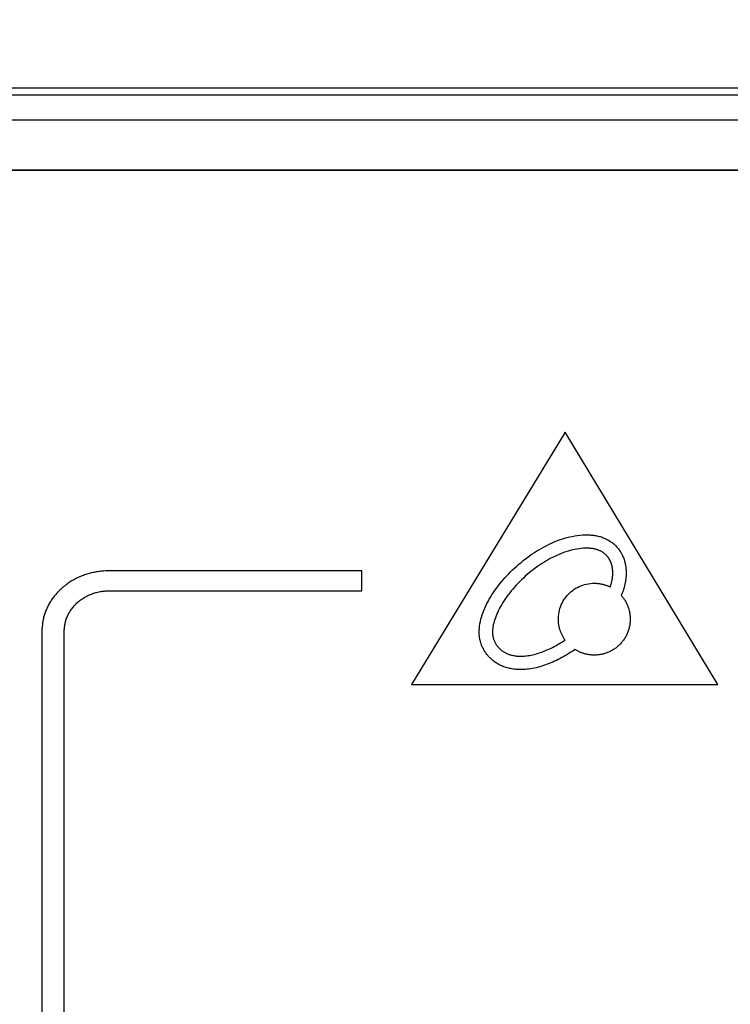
# Model space of a CAD drawing. Extents: x 35 to 740, y 146 to 443.
# Tile 3 of 14: x 74 to 102, y 276 to 315. Entities that reach past the tile are written whole.
import ezdxf

# ---------------------------------------------------------------- set-up
doc = ezdxf.new("R2010")
doc.units = 0
doc.header["$LTSCALE"] = 46.255
doc.header["$PDMODE"] = 3
doc.header["$PDSIZE"] = 0.3125
doc.layers.get('0').update_dxf_attribs({"linetype": 'CONTINUOUS'})
doc.layers.get('Defpoints').update_dxf_attribs({"linetype": 'CONTINUOUS'})
doc.layers.add('7_ALL_FEATURES', color=7, linetype='CONTINUOUS')
doc.styles.add('TEXTSTYLE_2', font='arial.ttf')
doc.dimstyles.new('DIMSTYLE_1', dxfattribs={"dimtxt": 8, "dimasz": 4.76, "dimexe": 2, "dimexo": 1.5, "dimgap": 2, "dimtad": 1, "dimdec": 0, "dimzin": 0, "dimdsep": 46, "dimtxsty": 'TEXTSTYLE_2', "dimblk": '_ARROW_FILLED', "dimblk1": '_ARROW_FILLED', "dimblk2": '_ARROW_FILLED', "dimcen": 0.09, "dimadec": 0, "dimazin": 0, "dimtfac": 1, "dimtdec": 0, "dimtofl": 0, "dimtmove": 0, "dimatfit": 3, "dimldrblk": '_ARROW_FILLED', "dimfxl": 1, "dimtolj": 1, "dimtzin": 0, "dimarcsym": 0})

# ---------------------------------------------------------------- blocks, each defined once
blk = doc.blocks.new('_ARROW_FILLED')
at = {"color": 0, "linetype": 'ByBlock'}
blk.add_solid([(0, 0), (-1, 0.167), (-1, -0.167)], dxfattribs=at)
blk = doc.blocks.new('*D1')
at = {"color": 0, "linetype": 'Continuous', "lineweight": -2, "transparency": 16777216}
for p, q in [((59.48, 311.256), (59.48, 326.667)), ((274.045, 311.256), (274.045, 326.667)), ((69.48, 324.667), (264.045, 324.667))]:
    blk.add_line(p, q, dxfattribs=at)
at = {"layer": 'Defpoints', "color": 0, "linetype": 'Continuous', "transparency": 16777216}
for p in [(274.045, 324.667), (59.48, 309.756), (274.045, 309.756)]:
    blk.add_point(p, dxfattribs=at)
at = {"color": 0, "linetype": 'Continuous', "lineweight": -2, "transparency": 16777216, "xscale": 10, "yscale": 10, "zscale": 10, "rotation": 180}
blk.add_blockref('_ARROW_FILLED', (59.48, 324.667), dxfattribs=at)
at = {"color": 0, "linetype": 'Continuous', "lineweight": -2, "transparency": 16777216, "xscale": 10, "yscale": 10, "zscale": 10}
blk.add_blockref('_ARROW_FILLED', (274.045, 324.667), dxfattribs=at)
at = {"color": 0, "linetype": 'Continuous', "transparency": 16777216, "insert": (134.342, 331.911), "char_height": 8, "width": 51.77695, "attachment_point": 5, "style": 'TEXTSTYLE_2'}
blk.add_mtext('\\A1;215(8.46")', dxfattribs=at)

msp = doc.modelspace()

# ---------------------------------------------------------------- linework, layer by layer
at = {"color": 0, "linetype": 'Continuous'}
for p, q in [((271.763, 311.745), (61.763, 311.745)), ((271.763, 310.747), (61.763, 310.747)), ((65.763, 308.782), (267.763, 308.782))]:
    msp.add_line(p, q, dxfattribs=at)
at = {"layer": '7_ALL_FEATURES', "color": 0, "linetype": 'Continuous'}
for p, q in [((61.763, 312.039), (271.763, 312.039)), ((61.763, 312.038), (271.763, 312.038)), ((267.163, 308.756), (65.763, 308.756)), ((95.289, 298.394), (89.204, 288.394)), ((101.342, 288.394), (95.289, 298.394)), ((95.058, 294.119), (95.16, 294.154)), ((95.16, 294.154), (95.261, 294.185)), ((95.261, 294.185), (95.363, 294.214)), ((95.363, 294.214), (95.465, 294.24)), ((95.465, 294.24), (95.568, 294.262)), ((95.568, 294.262), (95.67, 294.281)), ((95.67, 294.281), (95.773, 294.297)), ((95.773, 294.297), (95.876, 294.309)), ((95.876, 294.309), (95.979, 294.317)), ((95.979, 294.317), (96.082, 294.322)), ((96.082, 294.322), (96.13, 294.323)), ((96.13, 294.323), (96.145, 294.323)), ((96.145, 294.323), (96.187, 294.323)), ((96.187, 294.323), (96.234, 294.322)), ((96.234, 294.322), (96.281, 294.319)), ((96.281, 294.319), (96.327, 294.316)), ((96.327, 294.316), (96.372, 294.311)), ((96.372, 294.311), (96.417, 294.306)), ((96.417, 294.306), (96.462, 294.299)), ((96.462, 294.299), (96.506, 294.292)), ((96.506, 294.292), (96.549, 294.283)), ((96.549, 294.283), (96.592, 294.274)), ((96.592, 294.274), (96.634, 294.263)), ((96.634, 294.263), (96.675, 294.251)), ((96.675, 294.251), (96.716, 294.239)), ((96.716, 294.239), (96.757, 294.225)), ((96.757, 294.225), (96.796, 294.211)), ((96.796, 294.211), (96.835, 294.195)), ((96.835, 294.195), (96.873, 294.179)), ((96.873, 294.179), (96.911, 294.162)), ((96.911, 294.162), (96.948, 294.143)), ((94.271, 293.745), (94.367, 293.8)), ((94.367, 293.8), (94.464, 293.853)), ((94.464, 293.853), (94.561, 293.904)), ((94.561, 293.904), (94.659, 293.952)), ((94.659, 293.952), (94.758, 293.998)), ((94.758, 293.998), (94.858, 294.041)), ((94.858, 294.041), (94.958, 294.081)), ((94.958, 294.081), (95.058, 294.119)), ((95.756, 293.761), (95.67, 293.744)), ((95.842, 293.774), (95.756, 293.761)), ((95.927, 293.784), (95.842, 293.774)), ((96.011, 293.79), (95.927, 293.784)), ((96.094, 293.794), (96.011, 293.79)), ((96.136, 293.794), (96.094, 293.794)), ((96.145, 293.794), (96.136, 293.794)), ((96.182, 293.794), (96.145, 293.794)), ((96.217, 293.793), (96.182, 293.794)), ((96.252, 293.791), (96.217, 293.793)), ((96.286, 293.788), (96.252, 293.791)), ((96.319, 293.785), (96.286, 293.788)), ((96.352, 293.781), (96.319, 293.785)), ((96.383, 293.776), (96.352, 293.781)), ((96.414, 293.77), (96.383, 293.776)), ((96.445, 293.764), (96.414, 293.77)), ((96.474, 293.758), (96.445, 293.764)), ((96.948, 294.143), (96.984, 294.124)), ((96.984, 294.124), (97.019, 294.104)), ((97.019, 294.104), (97.054, 294.083)), ((97.054, 294.083), (97.088, 294.061)), ((97.088, 294.061), (97.121, 294.038)), ((97.121, 294.038), (97.153, 294.014)), ((97.153, 294.014), (97.184, 293.99)), ((97.184, 293.99), (97.215, 293.964)), ((97.215, 293.964), (97.245, 293.938)), ((97.245, 293.938), (97.274, 293.911)), ((97.274, 293.911), (97.302, 293.883)), ((97.302, 293.883), (97.329, 293.854)), ((97.329, 293.854), (97.356, 293.825)), ((97.356, 293.825), (97.381, 293.795)), ((97.381, 293.795), (97.406, 293.764)), ((97.406, 293.764), (97.429, 293.733)), ((93.631, 293.302), (93.719, 293.371)), ((93.719, 293.371), (93.808, 293.438)), ((93.808, 293.438), (93.898, 293.503)), ((93.898, 293.503), (93.99, 293.566)), ((93.99, 293.566), (94.083, 293.628)), ((94.083, 293.628), (94.176, 293.687)), ((94.176, 293.687), (94.271, 293.745)), ((94.704, 293.381), (94.617, 293.333)), ((94.792, 293.427), (94.704, 293.381)), ((94.879, 293.47), (94.792, 293.427)), ((94.967, 293.511), (94.879, 293.47)), ((95.055, 293.55), (94.967, 293.511)), ((95.144, 293.586), (95.055, 293.55)), ((95.232, 293.619), (95.144, 293.586)), ((95.32, 293.65), (95.232, 293.619)), ((95.408, 293.678), (95.32, 293.65)), ((95.495, 293.703), (95.408, 293.678)), ((95.583, 293.725), (95.495, 293.703)), ((95.67, 293.744), (95.583, 293.725)), ((96.503, 293.75), (96.474, 293.758)), ((96.532, 293.742), (96.503, 293.75)), ((96.559, 293.734), (96.532, 293.742)), ((96.586, 293.725), (96.559, 293.734)), ((96.612, 293.715), (96.586, 293.725)), ((96.638, 293.705), (96.612, 293.715)), ((96.662, 293.694), (96.638, 293.705)), ((96.687, 293.683), (96.662, 293.694)), ((96.71, 293.671), (96.687, 293.683)), ((96.733, 293.658), (96.71, 293.671)), ((96.755, 293.645), (96.733, 293.658)), ((96.777, 293.632), (96.755, 293.645)), ((96.798, 293.618), (96.777, 293.632)), ((96.818, 293.604), (96.798, 293.618)), ((96.838, 293.589), (96.818, 293.604)), ((96.857, 293.574), (96.838, 293.589)), ((96.876, 293.558), (96.857, 293.574)), ((96.894, 293.542), (96.876, 293.558)), ((96.912, 293.525), (96.894, 293.542)), ((96.92, 293.517), (96.912, 293.525)), ((96.928, 293.508), (96.92, 293.517)), ((96.937, 293.5), (96.928, 293.508)), ((96.945, 293.491), (96.937, 293.5)), ((96.953, 293.482), (96.945, 293.491)), ((96.961, 293.473), (96.953, 293.482)), ((96.968, 293.464), (96.961, 293.473)), ((96.976, 293.454), (96.968, 293.464)), ((96.983, 293.445), (96.976, 293.454)), ((96.991, 293.436), (96.983, 293.445)), ((96.998, 293.426), (96.991, 293.436)), ((97.005, 293.416), (96.998, 293.426)), ((97.012, 293.406), (97.005, 293.416)), ((97.019, 293.396), (97.012, 293.406)), ((97.025, 293.386), (97.019, 293.396)), ((97.032, 293.376), (97.025, 293.386)), ((97.038, 293.366), (97.032, 293.376)), ((97.429, 293.733), (97.452, 293.701)), ((97.452, 293.701), (97.473, 293.668)), ((97.473, 293.668), (97.494, 293.635)), ((97.494, 293.635), (97.514, 293.601)), ((97.514, 293.601), (97.533, 293.567)), ((97.533, 293.567), (97.55, 293.532)), ((97.55, 293.532), (97.567, 293.496)), ((97.567, 293.496), (97.583, 293.46)), ((97.583, 293.46), (97.598, 293.424)), ((97.598, 293.424), (97.612, 293.387)), ((97.612, 293.387), (97.626, 293.349)), ((93.212, 292.937), (93.293, 293.013)), ((93.293, 293.013), (93.375, 293.087)), ((93.375, 293.087), (93.459, 293.16)), ((93.459, 293.16), (93.544, 293.232)), ((93.544, 293.232), (93.631, 293.302)), ((94.109, 293.003), (94.028, 292.942)), ((94.192, 293.063), (94.109, 293.003)), ((94.276, 293.121), (94.192, 293.063)), ((94.36, 293.177), (94.276, 293.121)), ((94.445, 293.231), (94.36, 293.177)), ((94.531, 293.283), (94.445, 293.231)), ((94.617, 293.333), (94.531, 293.283)), ((97.045, 293.355), (97.038, 293.366)), ((97.051, 293.345), (97.045, 293.355)), ((97.057, 293.334), (97.051, 293.345)), ((97.063, 293.323), (97.057, 293.334)), ((97.069, 293.312), (97.063, 293.323)), ((97.074, 293.301), (97.069, 293.312)), ((97.08, 293.29), (97.074, 293.301)), ((97.085, 293.279), (97.08, 293.29)), ((97.09, 293.267), (97.085, 293.279)), ((97.095, 293.256), (97.09, 293.267)), ((97.1, 293.244), (97.095, 293.256)), ((97.105, 293.233), (97.1, 293.244)), ((97.11, 293.221), (97.105, 293.233)), ((97.114, 293.209), (97.11, 293.221)), ((97.119, 293.197), (97.114, 293.209)), ((97.123, 293.184), (97.119, 293.197)), ((97.127, 293.172), (97.123, 293.184)), ((97.131, 293.16), (97.127, 293.172)), ((97.135, 293.147), (97.131, 293.16)), ((97.139, 293.135), (97.135, 293.147)), ((97.142, 293.122), (97.139, 293.135)), ((97.145, 293.109), (97.142, 293.122)), ((97.149, 293.096), (97.145, 293.109)), ((97.152, 293.083), (97.149, 293.096)), ((97.155, 293.07), (97.152, 293.083)), ((97.157, 293.056), (97.155, 293.07)), ((97.16, 293.043), (97.157, 293.056)), ((97.162, 293.029), (97.16, 293.043)), ((97.165, 293.016), (97.162, 293.029)), ((97.167, 293.002), (97.165, 293.016)), ((97.169, 292.988), (97.167, 293.002)), ((97.171, 292.974), (97.169, 292.988)), ((97.626, 293.349), (97.638, 293.312)), ((97.638, 293.312), (97.649, 293.273)), ((97.649, 293.273), (97.659, 293.235)), ((97.659, 293.235), (97.669, 293.196)), ((97.669, 293.196), (97.677, 293.156)), ((97.677, 293.156), (97.684, 293.117)), ((97.684, 293.117), (97.691, 293.077)), ((97.691, 293.077), (97.696, 293.036)), ((97.696, 293.036), (97.701, 292.996)), ((97.701, 292.996), (97.705, 292.955)), ((75.934, 292.601), (75.891, 292.579)), ((75.978, 292.622), (75.934, 292.601)), ((76.022, 292.642), (75.978, 292.622)), ((76.066, 292.662), (76.022, 292.642)), ((76.111, 292.681), (76.066, 292.662)), ((76.156, 292.699), (76.111, 292.681)), ((76.201, 292.716), (76.156, 292.699)), ((76.247, 292.733), (76.201, 292.716)), ((76.293, 292.748), (76.247, 292.733)), ((76.34, 292.763), (76.293, 292.748)), ((76.387, 292.778), (76.34, 292.763)), ((76.434, 292.791), (76.387, 292.778)), ((76.482, 292.804), (76.434, 292.791)), ((76.529, 292.816), (76.482, 292.804)), ((76.577, 292.827), (76.529, 292.816)), ((76.626, 292.837), (76.577, 292.827)), ((76.674, 292.846), (76.626, 292.837)), ((76.723, 292.855), (76.674, 292.846)), ((76.772, 292.863), (76.723, 292.855)), ((76.821, 292.87), (76.772, 292.863)), ((76.871, 292.876), (76.821, 292.87)), ((76.92, 292.882), (76.871, 292.876)), ((76.983, 292.887), (76.92, 292.882)), ((77.007, 292.889), (76.983, 292.887)), ((77.074, 292.893), (77.007, 292.889)), ((77.096, 292.894), (77.074, 292.893)), ((77.144, 292.896), (77.096, 292.894)), ((77.167, 292.897), (77.144, 292.896)), ((77.214, 292.897), (77.167, 292.897)), ((87.235, 292.897), (77.214, 292.897)), ((87.235, 292.129), (87.235, 292.897)), ((92.835, 292.538), (92.907, 292.62)), ((92.907, 292.62), (92.981, 292.701)), ((92.981, 292.701), (93.056, 292.78)), ((93.056, 292.78), (93.133, 292.859)), ((93.133, 292.859), (93.212, 292.937)), ((93.639, 292.611), (93.564, 292.541)), ((93.714, 292.68), (93.639, 292.611)), ((93.79, 292.748), (93.714, 292.68)), ((93.868, 292.814), (93.79, 292.748)), ((93.947, 292.879), (93.868, 292.814)), ((94.028, 292.942), (93.947, 292.879)), ((97.162, 292.578), (97.165, 292.597)), ((97.165, 292.597), (97.167, 292.616)), ((97.167, 292.616), (97.17, 292.634)), ((97.17, 292.634), (97.172, 292.653)), ((97.173, 292.96), (97.171, 292.974)), ((97.172, 292.653), (97.174, 292.671)), ((97.174, 292.946), (97.173, 292.96)), ((97.175, 292.932), (97.174, 292.946)), ((97.174, 292.671), (97.175, 292.689)), ((97.177, 292.917), (97.175, 292.932)), ((97.175, 292.689), (97.177, 292.707)), ((97.178, 292.903), (97.177, 292.917)), ((97.177, 292.707), (97.178, 292.725)), ((97.179, 292.888), (97.178, 292.903)), ((97.178, 292.725), (97.179, 292.743)), ((97.179, 292.873), (97.179, 292.888)), ((97.18, 292.859), (97.179, 292.873)), ((97.179, 292.743), (97.18, 292.761)), ((97.181, 292.844), (97.18, 292.859)), ((97.18, 292.779), (97.181, 292.796)), ((97.18, 292.761), (97.18, 292.779)), ((97.181, 292.829), (97.181, 292.844)), ((97.181, 292.814), (97.181, 292.829)), ((97.181, 292.796), (97.181, 292.814)), ((97.697, 292.59), (97.694, 292.56)), ((97.7, 292.62), (97.697, 292.59)), ((97.703, 292.649), (97.7, 292.62)), ((97.705, 292.679), (97.703, 292.649)), ((97.705, 292.955), (97.707, 292.914)), ((97.707, 292.708), (97.705, 292.679)), ((97.707, 292.914), (97.709, 292.872)), ((97.709, 292.738), (97.707, 292.708)), ((97.709, 292.872), (97.71, 292.831)), ((97.71, 292.796), (97.709, 292.767)), ((97.709, 292.767), (97.709, 292.738)), ((97.71, 292.831), (97.71, 292.796)), ((75.354, 292.214), (75.337, 292.198)), ((75.373, 292.23), (75.354, 292.214)), ((75.391, 292.246), (75.373, 292.23)), ((75.41, 292.262), (75.391, 292.246)), ((75.429, 292.277), (75.41, 292.262)), ((75.448, 292.292), (75.429, 292.277)), ((75.466, 292.307), (75.448, 292.292)), ((75.485, 292.321), (75.466, 292.307)), ((75.503, 292.335), (75.485, 292.321)), ((75.521, 292.349), (75.503, 292.335)), ((75.54, 292.362), (75.521, 292.349)), ((75.563, 292.378), (75.54, 292.362)), ((75.602, 292.406), (75.563, 292.378)), ((75.642, 292.433), (75.602, 292.406)), ((75.682, 292.459), (75.642, 292.433)), ((75.723, 292.484), (75.682, 292.459)), ((75.764, 292.509), (75.723, 292.484)), ((75.806, 292.533), (75.764, 292.509)), ((75.848, 292.556), (75.806, 292.533)), ((75.891, 292.579), (75.848, 292.556)), ((92.507, 292.119), (92.568, 292.204)), ((92.568, 292.204), (92.632, 292.289)), ((92.632, 292.289), (92.697, 292.373)), ((92.697, 292.373), (92.765, 292.456)), ((92.765, 292.456), (92.835, 292.538)), ((93.286, 292.252), (93.221, 292.177)), ((93.353, 292.326), (93.286, 292.252)), ((93.421, 292.399), (93.353, 292.326)), ((93.492, 292.47), (93.421, 292.399)), ((93.564, 292.541), (93.492, 292.47)), ((95.656, 292.165), (95.719, 292.205)), ((95.719, 292.205), (95.784, 292.241)), ((95.784, 292.241), (95.851, 292.275)), ((95.851, 292.275), (95.92, 292.304)), ((95.92, 292.304), (95.991, 292.33)), ((95.991, 292.33), (96.064, 292.353)), ((96.064, 292.353), (96.138, 292.372)), ((96.138, 292.372), (96.214, 292.386)), ((96.214, 292.386), (96.291, 292.397)), ((96.291, 292.397), (96.37, 292.403)), ((96.37, 292.403), (96.449, 292.405)), ((96.449, 292.405), (96.472, 292.405)), ((96.472, 292.405), (96.495, 292.405)), ((96.495, 292.405), (96.518, 292.404)), ((96.518, 292.404), (96.541, 292.402)), ((96.541, 292.402), (96.563, 292.401)), ((96.563, 292.401), (96.586, 292.399)), ((96.586, 292.399), (96.608, 292.396)), ((96.608, 292.396), (96.63, 292.394)), ((96.63, 292.394), (96.653, 292.391)), ((96.653, 292.391), (96.675, 292.387)), ((96.675, 292.387), (96.697, 292.383)), ((96.697, 292.383), (96.718, 292.379)), ((96.718, 292.379), (96.74, 292.375)), ((96.74, 292.375), (96.762, 292.37)), ((96.762, 292.37), (96.783, 292.365)), ((96.783, 292.365), (96.805, 292.359)), ((96.805, 292.359), (96.826, 292.354)), ((96.826, 292.354), (96.847, 292.348)), ((96.847, 292.348), (96.868, 292.341)), ((96.868, 292.341), (96.889, 292.335)), ((96.889, 292.335), (96.91, 292.328)), ((96.91, 292.328), (96.93, 292.32)), ((96.93, 292.32), (96.95, 292.313)), ((96.95, 292.313), (96.971, 292.305)), ((96.971, 292.305), (96.991, 292.297)), ((96.991, 292.297), (97.011, 292.288)), ((97.011, 292.288), (97.031, 292.279)), ((97.031, 292.279), (97.05, 292.27)), ((97.05, 292.27), (97.07, 292.261)), ((97.07, 292.261), (97.083, 292.266)), ((97.083, 292.266), (97.09, 292.286)), ((97.09, 292.286), (97.096, 292.306)), ((97.096, 292.306), (97.103, 292.326)), ((97.103, 292.326), (97.109, 292.346)), ((97.109, 292.346), (97.114, 292.366)), ((97.114, 292.366), (97.12, 292.386)), ((97.12, 292.386), (97.125, 292.405)), ((97.125, 292.405), (97.13, 292.425)), ((97.13, 292.425), (97.135, 292.444)), ((97.135, 292.444), (97.14, 292.464)), ((97.14, 292.464), (97.144, 292.483)), ((97.144, 292.483), (97.148, 292.502)), ((97.148, 292.502), (97.152, 292.521)), ((97.152, 292.521), (97.155, 292.54)), ((97.155, 292.54), (97.159, 292.559)), ((97.159, 292.559), (97.162, 292.578)), ((97.625, 292.228), (97.617, 292.197)), ((97.634, 292.258), (97.625, 292.228)), ((97.642, 292.289), (97.634, 292.258)), ((97.649, 292.319), (97.642, 292.289)), ((97.656, 292.349), (97.649, 292.319)), ((97.663, 292.379), (97.656, 292.349)), ((97.669, 292.41), (97.663, 292.379)), ((97.675, 292.44), (97.669, 292.41)), ((97.68, 292.47), (97.675, 292.44)), ((97.685, 292.5), (97.68, 292.47)), ((97.69, 292.53), (97.685, 292.5)), ((97.694, 292.56), (97.69, 292.53)), ((74.996, 291.822), (74.97, 291.786)), ((75.022, 291.857), (74.996, 291.822)), ((75.05, 291.892), (75.022, 291.857)), ((75.078, 291.927), (75.05, 291.892)), ((75.107, 291.961), (75.078, 291.927)), ((75.149, 292.01), (75.107, 291.961)), ((75.179, 292.043), (75.149, 292.01)), ((75.211, 292.077), (75.179, 292.043)), ((75.243, 292.109), (75.211, 292.077)), ((75.261, 292.127), (75.243, 292.109)), ((75.279, 292.145), (75.261, 292.127)), ((75.298, 292.163), (75.279, 292.145)), ((75.317, 292.181), (75.298, 292.163)), ((75.337, 292.198), (75.317, 292.181)), ((76.183, 291.806), (76.219, 291.828)), ((76.219, 291.828), (76.256, 291.85)), ((76.256, 291.85), (76.293, 291.871)), ((76.293, 291.871), (76.331, 291.891)), ((76.331, 291.891), (76.369, 291.91)), ((76.369, 291.91), (76.408, 291.929)), ((76.408, 291.929), (76.447, 291.946)), ((76.447, 291.946), (76.487, 291.963)), ((76.487, 291.963), (76.527, 291.979)), ((76.527, 291.979), (76.568, 291.994)), ((76.568, 291.994), (76.609, 292.007)), ((76.609, 292.007), (76.65, 292.021)), ((76.65, 292.021), (76.692, 292.033)), ((76.692, 292.033), (76.734, 292.044)), ((76.734, 292.044), (76.776, 292.054)), ((76.776, 292.054), (76.819, 292.063)), ((76.819, 292.063), (76.862, 292.072)), ((76.862, 292.072), (76.905, 292.079)), ((76.905, 292.079), (76.949, 292.086)), ((76.949, 292.086), (76.992, 292.091)), ((76.992, 292.091), (77.036, 292.096)), ((77.036, 292.096), (77.08, 292.1)), ((77.08, 292.1), (77.125, 292.102)), ((77.125, 292.102), (77.169, 292.104)), ((77.169, 292.104), (77.214, 292.104)), ((77.214, 292.104), (87.222, 292.104)), ((87.222, 292.104), (87.235, 292.129)), ((92.286, 291.773), (92.337, 291.86)), ((92.337, 291.86), (92.391, 291.947)), ((92.391, 291.947), (92.448, 292.033)), ((92.448, 292.033), (92.507, 292.119)), ((92.982, 291.874), (92.928, 291.797)), ((93.038, 291.95), (92.982, 291.874)), ((93.097, 292.027), (93.038, 291.95)), ((93.158, 292.102), (93.097, 292.027)), ((93.221, 292.177), (93.158, 292.102)), ((95.286, 291.804), (95.331, 291.864)), ((95.331, 291.864), (95.378, 291.921)), ((95.378, 291.921), (95.428, 291.975)), ((95.428, 291.975), (95.481, 292.027)), ((95.481, 292.027), (95.537, 292.076)), ((95.537, 292.076), (95.595, 292.122)), ((95.595, 292.122), (95.656, 292.165)), ((97.53, 291.952), (97.517, 291.921)), ((97.517, 291.921), (97.537, 291.896)), ((97.542, 291.983), (97.53, 291.952)), ((97.537, 291.896), (97.559, 291.869)), ((97.554, 292.014), (97.542, 291.983)), ((97.566, 292.044), (97.554, 292.014)), ((97.559, 291.869), (97.579, 291.843)), ((97.577, 292.075), (97.566, 292.044)), ((97.587, 292.105), (97.577, 292.075)), ((97.579, 291.843), (97.6, 291.816)), ((97.598, 292.136), (97.587, 292.105)), ((97.607, 292.167), (97.598, 292.136)), ((97.6, 291.816), (97.619, 291.788)), ((97.617, 292.197), (97.607, 292.167)), ((74.772, 291.447), (74.753, 291.408)), ((74.79, 291.486), (74.772, 291.447)), ((74.81, 291.525), (74.79, 291.486)), ((74.831, 291.563), (74.81, 291.525)), ((74.852, 291.601), (74.831, 291.563)), ((74.874, 291.639), (74.852, 291.601)), ((74.897, 291.676), (74.874, 291.639)), ((74.92, 291.713), (74.897, 291.676)), ((74.945, 291.75), (74.92, 291.713)), ((74.97, 291.786), (74.945, 291.75)), ((75.753, 291.409), (75.778, 291.442)), ((75.778, 291.442), (75.804, 291.474)), ((75.804, 291.474), (75.831, 291.505)), ((75.831, 291.505), (75.859, 291.536)), ((75.859, 291.536), (75.888, 291.566)), ((75.888, 291.566), (75.918, 291.595)), ((75.918, 291.595), (75.948, 291.624)), ((75.948, 291.624), (75.98, 291.653)), ((75.98, 291.653), (76.012, 291.68)), ((76.012, 291.68), (76.045, 291.707)), ((76.045, 291.707), (76.079, 291.733)), ((76.079, 291.733), (76.113, 291.758)), ((76.113, 291.758), (76.148, 291.782)), ((76.148, 291.782), (76.183, 291.806)), ((92.071, 291.332), (92.108, 291.421)), ((92.108, 291.421), (92.149, 291.509)), ((92.149, 291.509), (92.192, 291.597)), ((92.192, 291.597), (92.237, 291.685)), ((92.237, 291.685), (92.286, 291.773)), ((92.736, 291.49), (92.694, 291.414)), ((92.78, 291.567), (92.736, 291.49)), ((92.827, 291.643), (92.78, 291.567)), ((92.876, 291.72), (92.827, 291.643)), ((92.928, 291.797), (92.876, 291.72)), ((95.088, 291.402), (95.112, 291.474)), ((95.112, 291.474), (95.14, 291.544)), ((95.14, 291.544), (95.171, 291.612)), ((95.171, 291.612), (95.206, 291.679)), ((95.206, 291.679), (95.245, 291.743)), ((95.245, 291.743), (95.286, 291.804)), ((97.619, 291.788), (97.638, 291.76)), ((97.638, 291.76), (97.657, 291.732)), ((97.657, 291.732), (97.674, 291.703)), ((97.674, 291.703), (97.691, 291.673)), ((97.691, 291.673), (97.707, 291.644)), ((97.707, 291.644), (97.723, 291.613)), ((97.723, 291.613), (97.738, 291.583)), ((97.738, 291.583), (97.752, 291.551)), ((97.752, 291.551), (97.765, 291.52)), ((97.765, 291.52), (97.778, 291.488)), ((97.778, 291.488), (97.79, 291.456)), ((97.79, 291.456), (97.801, 291.423)), ((97.801, 291.423), (97.811, 291.39)), ((74.626, 291.042), (74.616, 291)), ((74.637, 291.084), (74.626, 291.042)), ((74.649, 291.125), (74.637, 291.084)), ((74.661, 291.166), (74.649, 291.125)), ((74.675, 291.207), (74.661, 291.166)), ((74.689, 291.248), (74.675, 291.207)), ((74.704, 291.288), (74.689, 291.248)), ((74.719, 291.328), (74.704, 291.288)), ((74.736, 291.368), (74.719, 291.328)), ((74.753, 291.408), (74.736, 291.368)), ((75.539, 291.024), (75.553, 291.061)), ((75.553, 291.061), (75.569, 291.097)), ((75.569, 291.097), (75.585, 291.134)), ((75.585, 291.134), (75.603, 291.17)), ((75.603, 291.17), (75.621, 291.205)), ((75.621, 291.205), (75.641, 291.24)), ((75.641, 291.24), (75.661, 291.275)), ((75.661, 291.275), (75.683, 291.309)), ((75.683, 291.309), (75.705, 291.343)), ((75.705, 291.343), (75.728, 291.377)), ((75.728, 291.377), (75.753, 291.409)), ((91.955, 290.978), (91.979, 291.066)), ((91.979, 291.066), (92.007, 291.155)), ((92.007, 291.155), (92.038, 291.244)), ((92.038, 291.244), (92.071, 291.332)), ((92.526, 291.04), (92.501, 290.968)), ((92.554, 291.114), (92.526, 291.04)), ((92.585, 291.188), (92.554, 291.114)), ((92.619, 291.262), (92.585, 291.188)), ((92.655, 291.338), (92.619, 291.262)), ((92.694, 291.414), (92.655, 291.338)), ((95.025, 291.021), (95.029, 291.1)), ((95.029, 291.1), (95.038, 291.178)), ((95.038, 291.178), (95.05, 291.254)), ((95.05, 291.254), (95.067, 291.329)), ((95.067, 291.329), (95.088, 291.402)), ((97.811, 291.39), (97.821, 291.357)), ((97.821, 291.357), (97.83, 291.323)), ((97.83, 291.323), (97.838, 291.289)), ((97.838, 291.289), (97.845, 291.255)), ((97.845, 291.255), (97.851, 291.22)), ((97.851, 291.22), (97.857, 291.185)), ((97.857, 291.185), (97.861, 291.15)), ((97.861, 291.15), (97.865, 291.115)), ((97.865, 291.115), (97.868, 291.079)), ((97.868, 291.079), (97.87, 291.043)), ((97.87, 291.043), (97.871, 291.007)), ((74.565, 290.651), (74.563, 290.628)), ((74.566, 290.674), (74.565, 290.651)), ((74.569, 290.697), (74.566, 290.674)), ((74.576, 290.765), (74.569, 290.697)), ((74.579, 290.789), (74.576, 290.765)), ((74.584, 290.832), (74.579, 290.789)), ((74.591, 290.874), (74.584, 290.832)), ((74.599, 290.916), (74.591, 290.874)), ((74.607, 290.959), (74.599, 290.916)), ((74.616, 291), (74.607, 290.959)), ((75.452, 290.638), (75.456, 290.678)), ((75.456, 290.678), (75.461, 290.717)), ((75.461, 290.717), (75.467, 290.756)), ((75.467, 290.756), (75.474, 290.795)), ((75.474, 290.795), (75.482, 290.834)), ((75.482, 290.834), (75.491, 290.872)), ((75.491, 290.872), (75.502, 290.911)), ((75.502, 290.911), (75.513, 290.949)), ((75.513, 290.949), (75.525, 290.986)), ((75.525, 290.986), (75.539, 291.024)), ((91.894, 290.626), (91.904, 290.714)), ((91.904, 290.714), (91.917, 290.802)), ((91.917, 290.802), (91.935, 290.89)), ((91.935, 290.89), (91.955, 290.978)), ((92.432, 290.691), (92.423, 290.625)), ((92.445, 290.758), (92.432, 290.691)), ((92.461, 290.827), (92.445, 290.758)), ((92.479, 290.897), (92.461, 290.827)), ((92.501, 290.968), (92.479, 290.897)), ((95.024, 290.965), (95.025, 291.021)), ((95.025, 290.934), (95.024, 290.965)), ((95.026, 290.903), (95.025, 290.934)), ((95.028, 290.873), (95.026, 290.903)), ((95.031, 290.842), (95.028, 290.873)), ((95.034, 290.812), (95.031, 290.842)), ((95.038, 290.782), (95.034, 290.812)), ((95.043, 290.752), (95.038, 290.782)), ((95.048, 290.722), (95.043, 290.752)), ((95.054, 290.692), (95.048, 290.722)), ((95.061, 290.663), (95.054, 290.692)), ((95.068, 290.634), (95.061, 290.663)), ((97.835, 290.661), (97.826, 290.624)), ((97.843, 290.699), (97.835, 290.661)), ((97.85, 290.736), (97.843, 290.699)), ((97.856, 290.774), (97.85, 290.736)), ((97.861, 290.813), (97.856, 290.774)), ((97.866, 290.852), (97.861, 290.813)), ((97.868, 290.89), (97.866, 290.852)), ((97.87, 290.93), (97.868, 290.89)), ((97.871, 290.969), (97.87, 290.93)), ((97.871, 291.007), (97.871, 290.969)), ((74.562, 290.581), (74.561, 290.557)), ((74.561, 290.557), (74.561, 290.534)), ((74.561, 290.534), (74.561, 173.658)), ((74.563, 290.628), (74.562, 290.604)), ((74.562, 290.604), (74.562, 290.581)), ((75.447, 290.559), (75.449, 290.599)), ((75.447, 290.519), (75.447, 290.559)), ((75.447, 173.659), (75.447, 290.519)), ((75.449, 290.599), (75.452, 290.638)), ((91.886, 290.467), (91.888, 290.539)), ((91.886, 290.465), (91.886, 290.467)), ((91.886, 290.46), (91.886, 290.465)), ((91.886, 290.455), (91.886, 290.46)), ((91.886, 290.45), (91.886, 290.455)), ((91.886, 290.443), (91.886, 290.45)), ((91.886, 290.436), (91.886, 290.443)), ((91.888, 290.401), (91.886, 290.436)), ((91.888, 290.539), (91.894, 290.626)), ((91.888, 290.398), (91.888, 290.401)), ((91.889, 290.382), (91.888, 290.398)), ((91.89, 290.352), (91.889, 290.382)), ((91.893, 290.322), (91.89, 290.352)), ((91.896, 290.292), (91.893, 290.322)), ((91.9, 290.262), (91.896, 290.292)), ((91.905, 290.231), (91.9, 290.262)), ((92.417, 290.561), (92.415, 290.498)), ((92.415, 290.498), (92.415, 290.467)), ((92.415, 290.467), (92.415, 290.464)), ((92.415, 290.464), (92.415, 290.461)), ((92.415, 290.461), (92.415, 290.458)), ((92.415, 290.458), (92.415, 290.454)), ((92.415, 290.454), (92.415, 290.449)), ((92.415, 290.449), (92.415, 290.442)), ((92.415, 290.442), (92.416, 290.42)), ((92.416, 290.42), (92.417, 290.403)), ((92.423, 290.625), (92.417, 290.561)), ((92.417, 290.403), (92.418, 290.385)), ((92.418, 290.385), (92.42, 290.367)), ((92.42, 290.367), (92.422, 290.349)), ((92.422, 290.349), (92.425, 290.331)), ((92.425, 290.331), (92.428, 290.312)), ((92.428, 290.312), (92.432, 290.293)), ((92.432, 290.293), (92.436, 290.274)), ((92.436, 290.274), (92.441, 290.254)), ((92.441, 290.254), (92.446, 290.235)), ((95.075, 290.605), (95.068, 290.634)), ((95.084, 290.576), (95.075, 290.605)), ((95.092, 290.548), (95.084, 290.576)), ((95.102, 290.52), (95.092, 290.548)), ((95.112, 290.492), (95.102, 290.52)), ((95.122, 290.464), (95.112, 290.492)), ((95.133, 290.437), (95.122, 290.464)), ((95.145, 290.41), (95.133, 290.437)), ((95.157, 290.383), (95.145, 290.41)), ((95.17, 290.357), (95.157, 290.383)), ((95.183, 290.331), (95.17, 290.357)), ((95.197, 290.305), (95.183, 290.331)), ((95.211, 290.279), (95.197, 290.305)), ((95.226, 290.254), (95.211, 290.279)), ((95.241, 290.229), (95.226, 290.254)), ((97.686, 290.278), (97.667, 290.246)), ((97.704, 290.311), (97.686, 290.278)), ((97.721, 290.344), (97.704, 290.311)), ((97.737, 290.377), (97.721, 290.344)), ((97.753, 290.411), (97.737, 290.377)), ((97.767, 290.446), (97.753, 290.411)), ((97.781, 290.48), (97.767, 290.446)), ((97.793, 290.516), (97.781, 290.48)), ((97.805, 290.552), (97.793, 290.516)), ((97.816, 290.588), (97.805, 290.552)), ((97.826, 290.624), (97.816, 290.588)), ((91.911, 290.201), (91.905, 290.231)), ((91.917, 290.17), (91.911, 290.201)), ((91.924, 290.139), (91.917, 290.17)), ((91.932, 290.108), (91.924, 290.139)), ((91.941, 290.077), (91.932, 290.108)), ((91.95, 290.046), (91.941, 290.077)), ((91.96, 290.015), (91.95, 290.046)), ((91.971, 289.984), (91.96, 290.015)), ((91.983, 289.952), (91.971, 289.984)), ((91.995, 289.921), (91.983, 289.952)), ((92.009, 289.89), (91.995, 289.921)), ((92.023, 289.859), (92.009, 289.89)), ((92.038, 289.828), (92.023, 289.859)), ((92.446, 290.235), (92.452, 290.215)), ((92.452, 290.215), (92.459, 290.195)), ((92.459, 290.195), (92.465, 290.175)), ((92.465, 290.175), (92.473, 290.155)), ((92.473, 290.155), (92.481, 290.135)), ((92.481, 290.135), (92.489, 290.115)), ((92.489, 290.115), (92.498, 290.095)), ((92.498, 290.095), (92.507, 290.075)), ((92.507, 290.075), (92.517, 290.054)), ((92.517, 290.054), (92.528, 290.034)), ((92.528, 290.034), (92.539, 290.015)), ((92.539, 290.015), (92.551, 289.995)), ((92.551, 289.995), (92.563, 289.975)), ((92.563, 289.975), (92.576, 289.956)), ((92.576, 289.956), (92.589, 289.937)), ((92.589, 289.937), (92.603, 289.918)), ((92.603, 289.918), (92.617, 289.899)), ((92.617, 289.899), (92.632, 289.88)), ((92.632, 289.88), (92.648, 289.862)), ((92.648, 289.862), (92.664, 289.844)), ((94.732, 289.834), (94.794, 289.865)), ((94.794, 289.865), (94.856, 289.897)), ((94.856, 289.897), (94.918, 289.931)), ((94.918, 289.931), (94.981, 289.966)), ((94.981, 289.966), (95.043, 290.001)), ((95.043, 290.001), (95.105, 290.039)), ((95.105, 290.039), (95.166, 290.077)), ((95.166, 290.077), (95.228, 290.116)), ((95.228, 290.116), (95.29, 290.157)), ((95.257, 290.205), (95.241, 290.229)), ((95.273, 290.181), (95.257, 290.205)), ((95.29, 290.157), (95.273, 290.181)), ((97.326, 289.861), (97.297, 289.839)), ((97.355, 289.885), (97.326, 289.861)), ((97.383, 289.908), (97.355, 289.885)), ((97.411, 289.933), (97.383, 289.908)), ((97.438, 289.958), (97.411, 289.933)), ((97.464, 289.984), (97.438, 289.958)), ((97.489, 290.011), (97.464, 289.984)), ((97.514, 290.038), (97.489, 290.011)), ((97.538, 290.066), (97.514, 290.038)), ((97.561, 290.095), (97.538, 290.066)), ((97.584, 290.124), (97.561, 290.095)), ((97.606, 290.153), (97.584, 290.124)), ((97.627, 290.184), (97.606, 290.153)), ((97.647, 290.215), (97.627, 290.184)), ((97.667, 290.246), (97.647, 290.215)), ((92.054, 289.797), (92.038, 289.828)), ((92.071, 289.767), (92.054, 289.797)), ((92.088, 289.736), (92.071, 289.767)), ((92.107, 289.706), (92.088, 289.736)), ((92.126, 289.676), (92.107, 289.706)), ((92.147, 289.646), (92.126, 289.676)), ((92.168, 289.616), (92.147, 289.646)), ((92.19, 289.587), (92.168, 289.616)), ((92.213, 289.558), (92.19, 289.587)), ((92.237, 289.529), (92.213, 289.558)), ((92.261, 289.5), (92.237, 289.529)), ((92.287, 289.472), (92.261, 289.5)), ((92.314, 289.445), (92.287, 289.472)), ((92.664, 289.844), (92.681, 289.827)), ((92.681, 289.827), (92.699, 289.809)), ((92.699, 289.809), (92.717, 289.792)), ((92.717, 289.792), (92.736, 289.776)), ((92.736, 289.776), (92.755, 289.759)), ((92.755, 289.759), (92.775, 289.743)), ((92.775, 289.743), (92.796, 289.728)), ((92.796, 289.728), (92.817, 289.712)), ((92.817, 289.712), (92.839, 289.697)), ((92.839, 289.697), (92.862, 289.683)), ((92.862, 289.683), (92.885, 289.669)), ((92.885, 289.669), (92.909, 289.655)), ((92.909, 289.655), (92.934, 289.642)), ((92.934, 289.642), (92.96, 289.63)), ((92.96, 289.63), (92.986, 289.618)), ((92.986, 289.618), (93.013, 289.606)), ((93.013, 289.606), (93.041, 289.595)), ((93.041, 289.595), (93.07, 289.585)), ((93.07, 289.585), (93.1, 289.575)), ((93.1, 289.575), (93.131, 289.566)), ((93.131, 289.566), (93.162, 289.558)), ((93.162, 289.558), (93.195, 289.55)), ((93.195, 289.55), (93.228, 289.543)), ((93.228, 289.543), (93.262, 289.537)), ((93.262, 289.537), (93.298, 289.531)), ((93.298, 289.531), (93.334, 289.526)), ((93.334, 289.526), (93.371, 289.522)), ((93.371, 289.522), (93.409, 289.519)), ((93.409, 289.519), (93.449, 289.517)), ((93.449, 289.517), (93.451, 289.516)), ((93.451, 289.516), (93.457, 289.516)), ((93.457, 289.516), (93.463, 289.515)), ((93.463, 289.515), (93.468, 289.515)), ((93.468, 289.515), (93.474, 289.515)), ((93.474, 289.515), (93.48, 289.515)), ((93.48, 289.515), (93.485, 289.514)), ((93.485, 289.514), (93.491, 289.514)), ((93.491, 289.514), (93.497, 289.514)), ((93.497, 289.514), (93.502, 289.514)), ((93.502, 289.514), (93.508, 289.514)), ((93.508, 289.514), (93.514, 289.514)), ((93.514, 289.514), (93.522, 289.513)), ((93.522, 289.513), (93.531, 289.513)), ((93.531, 289.513), (93.559, 289.514)), ((93.559, 289.514), (93.612, 289.515)), ((93.612, 289.515), (93.666, 289.518)), ((93.666, 289.518), (93.72, 289.523)), ((93.72, 289.523), (93.776, 289.529)), ((93.776, 289.529), (93.832, 289.537)), ((93.832, 289.537), (93.888, 289.547)), ((93.888, 289.547), (93.946, 289.558)), ((93.946, 289.558), (94.004, 289.57)), ((94.004, 289.57), (94.062, 289.585)), ((94.062, 289.585), (94.121, 289.6)), ((94.121, 289.6), (94.181, 289.617)), ((94.181, 289.617), (94.241, 289.636)), ((94.241, 289.636), (94.301, 289.656)), ((94.301, 289.656), (94.362, 289.677)), ((94.362, 289.677), (94.423, 289.7)), ((94.423, 289.7), (94.485, 289.724)), ((94.485, 289.724), (94.546, 289.75)), ((94.546, 289.75), (94.608, 289.777)), ((94.608, 289.777), (94.67, 289.805)), ((94.67, 289.805), (94.732, 289.834)), ((95.237, 289.501), (95.165, 289.461)), ((95.309, 289.542), (95.237, 289.501)), ((95.38, 289.585), (95.309, 289.542)), ((95.451, 289.629), (95.38, 289.585)), ((95.521, 289.674), (95.451, 289.629)), ((95.592, 289.72), (95.521, 289.674)), ((95.662, 289.768), (95.592, 289.72)), ((95.666, 289.771), (95.662, 289.768)), ((95.667, 289.772), (95.666, 289.771)), ((95.668, 289.773), (95.667, 289.772)), ((95.67, 289.774), (95.668, 289.773)), ((95.671, 289.775), (95.67, 289.774)), ((95.676, 289.779), (95.671, 289.775)), ((95.677, 289.78), (95.676, 289.779)), ((95.679, 289.781), (95.677, 289.78)), ((95.68, 289.781), (95.679, 289.781)), ((95.681, 289.782), (95.68, 289.781)), ((95.682, 289.783), (95.681, 289.782)), ((95.689, 289.779), (95.682, 289.783)), ((95.712, 289.765), (95.689, 289.779)), ((95.735, 289.751), (95.712, 289.765)), ((95.758, 289.738), (95.735, 289.751)), ((95.781, 289.725), (95.758, 289.738)), ((95.805, 289.713), (95.781, 289.725)), ((95.829, 289.701), (95.805, 289.713)), ((95.853, 289.69), (95.829, 289.701)), ((95.877, 289.678), (95.853, 289.69)), ((95.902, 289.668), (95.877, 289.678)), ((95.927, 289.658), (95.902, 289.668)), ((95.952, 289.648), (95.927, 289.658)), ((95.978, 289.639), (95.952, 289.648)), ((96.003, 289.63), (95.978, 289.639)), ((96.029, 289.622), (96.003, 289.63)), ((96.055, 289.614), (96.029, 289.622)), ((96.081, 289.607), (96.055, 289.614)), ((96.108, 289.6), (96.081, 289.607)), ((96.134, 289.593), (96.108, 289.6)), ((96.161, 289.588), (96.134, 289.593)), ((96.188, 289.582), (96.161, 289.588)), ((96.215, 289.577), (96.188, 289.582)), ((96.243, 289.573), (96.215, 289.577)), ((96.27, 289.569), (96.243, 289.573)), ((96.298, 289.566), (96.27, 289.569)), ((96.326, 289.563), (96.298, 289.566)), ((96.354, 289.561), (96.326, 289.563)), ((96.382, 289.56), (96.354, 289.561)), ((96.41, 289.559), (96.382, 289.56)), ((96.439, 289.558), (96.41, 289.559)), ((96.449, 289.558), (96.439, 289.558)), ((96.489, 289.559), (96.449, 289.558)), ((96.528, 289.56), (96.489, 289.559)), ((96.567, 289.563), (96.528, 289.56)), ((96.606, 289.567), (96.567, 289.563)), ((96.644, 289.571), (96.606, 289.567)), ((96.682, 289.577), (96.644, 289.571)), ((96.72, 289.584), (96.682, 289.577)), ((96.758, 289.592), (96.72, 289.584)), ((96.795, 289.601), (96.758, 289.592)), ((96.831, 289.61), (96.795, 289.601)), ((96.868, 289.621), (96.831, 289.61)), ((96.903, 289.632), (96.868, 289.621)), ((96.939, 289.645), (96.903, 289.632)), ((96.974, 289.658), (96.939, 289.645)), ((97.009, 289.673), (96.974, 289.658)), ((97.043, 289.688), (97.009, 289.673)), ((97.076, 289.704), (97.043, 289.688)), ((97.109, 289.721), (97.076, 289.704)), ((97.142, 289.738), (97.109, 289.721)), ((97.174, 289.757), (97.142, 289.738)), ((97.206, 289.776), (97.174, 289.757)), ((97.237, 289.796), (97.206, 289.776)), ((97.267, 289.817), (97.237, 289.796)), ((97.297, 289.839), (97.267, 289.817)), ((92.341, 289.418), (92.314, 289.445)), ((92.369, 289.392), (92.341, 289.418)), ((92.399, 289.366), (92.369, 289.392)), ((92.429, 289.341), (92.399, 289.366)), ((92.461, 289.316), (92.429, 289.341)), ((92.493, 289.293), (92.461, 289.316)), ((92.526, 289.269), (92.493, 289.293)), ((92.561, 289.247), (92.526, 289.269)), ((92.596, 289.225), (92.561, 289.247)), ((92.632, 289.204), (92.596, 289.225)), ((92.669, 289.184), (92.632, 289.204)), ((92.707, 289.164), (92.669, 289.184)), ((92.746, 289.146), (92.707, 289.164)), ((92.786, 289.128), (92.746, 289.146)), ((92.826, 289.111), (92.786, 289.128)), ((92.868, 289.095), (92.826, 289.111)), ((92.911, 289.08), (92.868, 289.095)), ((92.954, 289.066), (92.911, 289.08)), ((94.293, 289.098), (94.22, 289.078)), ((94.366, 289.119), (94.293, 289.098)), ((94.439, 289.142), (94.366, 289.119)), ((94.512, 289.167), (94.439, 289.142)), ((94.585, 289.193), (94.512, 289.167)), ((94.657, 289.221), (94.585, 289.193)), ((94.73, 289.251), (94.657, 289.221)), ((94.803, 289.282), (94.73, 289.251)), ((94.876, 289.315), (94.803, 289.282)), ((94.948, 289.349), (94.876, 289.315)), ((95.021, 289.385), (94.948, 289.349)), ((95.093, 289.422), (95.021, 289.385)), ((95.165, 289.461), (95.093, 289.422)), ((92.998, 289.053), (92.954, 289.066)), ((93.043, 289.041), (92.998, 289.053)), ((93.09, 289.031), (93.043, 289.041)), ((93.136, 289.021), (93.09, 289.031)), ((93.184, 289.012), (93.136, 289.021)), ((93.233, 289.005), (93.184, 289.012)), ((93.282, 288.998), (93.233, 289.005)), ((93.333, 288.993), (93.282, 288.998)), ((93.384, 288.989), (93.333, 288.993)), ((93.424, 288.987), (93.384, 288.989)), ((93.431, 288.986), (93.424, 288.987)), ((93.439, 288.986), (93.431, 288.986)), ((93.446, 288.986), (93.439, 288.986)), ((93.453, 288.986), (93.446, 288.986)), ((93.461, 288.986), (93.453, 288.986)), ((93.472, 288.985), (93.461, 288.986)), ((93.483, 288.985), (93.472, 288.985)), ((93.498, 288.985), (93.483, 288.985)), ((93.531, 288.985), (93.498, 288.985)), ((93.574, 288.986), (93.531, 288.985)), ((93.645, 288.988), (93.574, 288.986)), ((93.716, 288.992), (93.645, 288.988)), ((93.787, 288.999), (93.716, 288.992)), ((93.859, 289.007), (93.787, 288.999)), ((93.931, 289.018), (93.859, 289.007)), ((94.003, 289.03), (93.931, 289.018)), ((94.075, 289.044), (94.003, 289.03)), ((94.148, 289.06), (94.075, 289.044)), ((94.22, 289.078), (94.148, 289.06)), ((89.204, 288.394), (101.342, 288.394))]:
    msp.add_line(p, q, dxfattribs=at)

# ---------------------------------------------------------------- dimensions: what is measured, and where the dimension line sits
at = {"color": 0, "linetype": 'Continuous'}
dim = msp.add_linear_dim(base=(274.045, 324.667), p1=(59.48, 309.756), p2=(274.045, 309.756), text='<>(8.46")', dimstyle='DIMSTYLE_1', override={"dimasz": 10}, dxfattribs=at)
dim.commit()
dim.dimension.update_dxf_attribs({"geometry": '*D1', "text_midpoint": (134.342, 324.667), "dimtype": 160})

doc.saveas('drawing.dxf')
